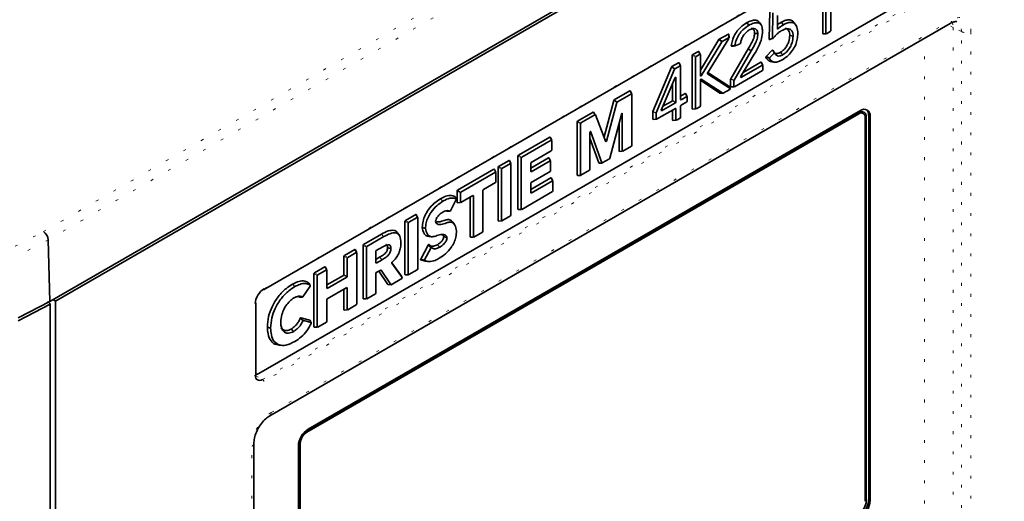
# Model space of a CAD drawing. Header units: millimetres. Extents: x 0 to 1118, y 0 to 864.
# Tile 102 of 250: x 208 to 244, y 666 to 684. Entities that reach past the tile are written whole.
import ezdxf

# ---------------------------------------------------------------- set-up
doc = ezdxf.new("R2010")
doc.units = ezdxf.units.MM
doc.linetypes.add('DOT2', pattern=[0.635, 0, -0.635])

msp = doc.modelspace()

# ---------------------------------------------------------------- linework, layer by layer
at = {"color": 7, "linetype": 'DOT2', "lineweight": 18}
for p, q in [((209.138, 675.812), (300.79, 728.722)), ((300.967, 728.423), (209.31, 675.511)), ((217.152, 673.724), (242.433, 688.318)), ((217.107, 670.431), (242.388, 685.025)), ((242.433, 684.948), (217.152, 670.354)), ((217.424, 669.223), (242.161, 683.504)), ((242.521, 683.092), (242.221, 683.242)), ((242.221, 683.242), (242.221, 651.229)), ((234.051, 682.864), (234.046, 683.001)), ((237.475, 683.019), (237.595, 683.024)), ((241.179, 651.219), (241.179, 682.852)), ((242.521, 651.056), (242.521, 683.092)), ((242.868, 683.096), (242.868, 651.06)), ((233.805, 682.717), (233.704, 682.798)), ((233.716, 682.81), (233.817, 682.729)), ((232.854, 682.154), (232.734, 682.224)), ((232.75, 682.252), (232.871, 682.183)), ((233.009, 682.263), (232.953, 682.369)), ((232.086, 681.721), (231.98, 681.799)), ((231.994, 681.816), (232.1, 681.738)), ((232.291, 681.848), (232.235, 681.955)), ((235.282, 681.867), (235.226, 681.974)), ((232.137, 681.431), (232.095, 681.399)), ((233.026, 681.558), (233.053, 681.483)), ((233.279, 681.561), (233.284, 681.553)), ((234.496, 681.457), (234.498, 681.415)), ((233.054, 681.364), (233.049, 681.362)), ((234.108, 681.024), (234.094, 681.081)), ((234.246, 681.31), (234.126, 681.358)), ((234.126, 681.086), (234.246, 681.09)), ((234.131, 681.375), (234.251, 681.327)), ((230.517, 680.823), (230.461, 680.93)), ((232.531, 680.731), (232.475, 680.838)), ((233.738, 680.849), (233.84, 680.843)), ((229.994, 680.509), (229.883, 680.584)), ((229.898, 680.605), (230.009, 680.53)), ((232.12, 680.494), (231.999, 680.563)), ((232.016, 680.592), (232.137, 680.522)), ((232.308, 680.643), (232.324, 680.612)), ((229.193, 680.059), (229.127, 680.16)), ((230.188, 680.09), (230.14, 680.017)), ((231.42, 680.124), (231.299, 680.167)), ((231.302, 680.179), (231.423, 680.136)), ((231.611, 680.239), (231.619, 680.205)), ((232.137, 680.286), (232.101, 680.285)), ((232.734, 680.282), (232.854, 680.287)), ((238.784, 680.097), (238.752, 680.116)), ((239.018, 680.012), (239.058, 679.987)), ((239.147, 680.038), (239.202, 680.008)), ((228.666, 679.735), (228.545, 679.805)), ((228.562, 679.834), (228.683, 679.764)), ((231.299, 679.906), (231.42, 679.911)), ((232.016, 679.868), (232.137, 679.873)), ((227.605, 679.14), (227.549, 679.247)), ((229.043, 679.432), (229.011, 679.344)), ((229.527, 679.259), (229.615, 679.1)), ((226.513, 678.491), (226.392, 678.56)), ((226.409, 678.589), (226.529, 678.52)), ((230.068, 678.743), (230.188, 678.748)), ((225.691, 678.177), (225.812, 678.108)), ((226.124, 678.288), (226.068, 678.395)), ((227.563, 678.388), (227.506, 678.495)), ((229.333, 678.313), (229.444, 678.312)), ((225.576, 677.972), (225.52, 678.078)), ((225.795, 678.079), (225.675, 678.149)), ((226.858, 678.022), (226.875, 677.991)), ((228.545, 677.864), (228.666, 677.869)), ((227.647, 677.658), (227.591, 677.765)), ((224.299, 677.215), (224.178, 677.285)), ((224.195, 677.313), (224.315, 677.244)), ((224.773, 677.115), (224.737, 677.114)), ((226.858, 677.244), (226.875, 677.212)), ((224.178, 676.875), (224.299, 676.88)), ((222.731, 676.329), (222.675, 676.436)), ((226.392, 676.624), (226.513, 676.628)), ((222.403, 676.12), (222.282, 676.19)), ((222.299, 676.219), (222.419, 676.149)), ((225.675, 676.207), (225.795, 676.212)), ((208.107, 675.276), (209.138, 675.812)), ((221.426, 675.715), (221.514, 675.626)), ((209.31, 675.511), (208.274, 674.972)), ((220.88, 675.242), (220.76, 675.311)), ((220.776, 675.34), (220.897, 675.27)), ((224.652, 675.617), (224.773, 675.622)), ((220.513, 675.049), (220.457, 675.155)), ((220.184, 674.84), (220.064, 674.909)), ((220.08, 674.938), (220.201, 674.869)), ((221.225, 674.697), (221.242, 674.666)), ((219.097, 674.212), (218.976, 674.282)), ((218.993, 674.31), (219.113, 674.241)), ((219.425, 674.421), (219.369, 674.528)), ((220.064, 674.245), (220.184, 674.175)), ((221.419, 674.41), (221.403, 674.41)), ((222.282, 674.249), (222.403, 674.253)), ((220.168, 674.146), (220.047, 674.216)), ((221.664, 673.883), (221.772, 673.88)), ((222.187, 674.139), (222.155, 674.185)), ((219.442, 673.768), (219.459, 673.737)), ((220.184, 673.763), (220.149, 673.762)), ((216.843, 670.532), (216.843, 673.188)), ((220.76, 673.37), (220.88, 673.374)), ((220.064, 672.968), (220.184, 672.973)), ((218.976, 672.34), (219.097, 672.345)), ((216.861, 670.563), (217.107, 670.431)), ((218.685, 668.53), (218.716, 668.512)), ((216.717, 635.963), (216.717, 667.999)), ((218.478, 668.099), (218.446, 668.117)), ((239.023, 666.025), (239.058, 666.003)), ((239.147, 666.054), (239.202, 666.024))]:
    msp.add_line(p, q, dxfattribs=at)
at = {"color": 7, "linetype": 'Continuous', "lineweight": 35}
for p, q in [((209.375, 673.27), (301.034, 726.183)), ((209.575, 673.283), (301.034, 726.081)), ((217.139, 673.695), (242.42, 688.289)), ((216.973, 670.645), (242.223, 685.222)), ((237.475, 684.961), (237.475, 683.019)), ((237.595, 684.891), (237.595, 683.024)), ((237.767, 683.123), (237.767, 683.963)), ((235.547, 683.848), (235.53, 682.812)), ((235.667, 683.778), (235.652, 682.851)), ((235.828, 683.198), (235.834, 683.677)), ((217.372, 669.109), (242.11, 683.389)), ((234.71, 683.408), (234.798, 683.32)), ((235.233, 683.334), (235.173, 683.419)), ((235.962, 683.428), (236.051, 683.34)), ((236.5, 683.325), (236.439, 683.41)), ((233.285, 681.581), (234.062, 682.837)), ((234.046, 683.001), (233.716, 682.81)), ((234.051, 682.864), (233.817, 682.729)), ((234.046, 683.001), (234.065, 682.995)), ((234.062, 682.837), (234.051, 682.864)), ((234.07, 682.859), (234.065, 682.995)), ((236.278, 682.95), (236.399, 682.918)), ((237.484, 683.007), (237.475, 683.019)), ((237.484, 683.007), (237.605, 683.012)), ((237.595, 683.024), (237.612, 683.014)), ((237.612, 683.014), (237.75, 683.094)), ((237.75, 683.094), (237.767, 683.123)), ((233.704, 682.798), (233.026, 681.683)), ((233.805, 682.717), (233.054, 681.482)), ((233.704, 682.798), (233.716, 682.81)), ((233.817, 682.729), (233.805, 682.717)), ((234.294, 682.567), (234.468, 682.65)), ((232.734, 682.224), (232.75, 682.252)), ((232.734, 682.224), (232.734, 680.282)), ((232.953, 682.369), (232.75, 682.252)), ((232.871, 682.183), (232.854, 682.154)), ((232.854, 682.154), (232.854, 680.287)), ((233.009, 682.263), (232.871, 682.183)), ((232.953, 682.369), (232.968, 682.367)), ((233.024, 682.26), (232.968, 682.367)), ((233.026, 682.253), (233.009, 682.263)), ((233.026, 681.48), (233.026, 682.253)), ((234.765, 682.458), (234.131, 681.375)), ((234.875, 682.393), (234.251, 681.327)), ((234.487, 681.441), (234.986, 682.263)), ((234.765, 682.458), (234.875, 682.393)), ((235.637, 682.414), (235.42, 682.185)), ((235.708, 682.305), (235.553, 682.141)), ((231.98, 681.799), (231.302, 680.179)), ((231.98, 681.799), (231.994, 681.816)), ((232.235, 681.955), (231.994, 681.816)), ((232.291, 681.848), (232.1, 681.738)), ((232.235, 681.955), (232.25, 681.953)), ((232.306, 681.846), (232.25, 681.953)), ((232.308, 681.839), (232.291, 681.848)), ((232.308, 680.621), (232.308, 681.839)), ((235.282, 681.867), (234.498, 681.415)), ((235.226, 681.974), (234.586, 681.604)), ((235.226, 681.974), (235.241, 681.972)), ((235.297, 681.865), (235.241, 681.972)), ((235.299, 681.858), (235.282, 681.867)), ((235.299, 681.698), (235.299, 681.858)), ((232.086, 681.721), (231.423, 680.136)), ((231.605, 680.226), (232.106, 681.424)), ((232.1, 681.738), (232.086, 681.721)), ((232.106, 681.424), (232.137, 681.431)), ((232.137, 681.431), (232.137, 680.522)), ((233.029, 681.468), (233.026, 681.48)), ((233.054, 681.482), (233.029, 681.468)), ((233.053, 681.483), (233.054, 681.482)), ((233.284, 681.553), (233.285, 681.581)), ((234.108, 681.024), (233.284, 681.553)), ((234.094, 681.081), (233.294, 681.595)), ((234.263, 681.081), (235.282, 681.669)), ((234.498, 681.415), (234.487, 681.441)), ((235.282, 681.669), (235.299, 681.698)), ((232.016, 681.208), (232.016, 680.592)), ((233.026, 681.335), (233.029, 681.35)), ((233.026, 680.386), (233.026, 681.335)), ((233.026, 681.321), (233.738, 680.849)), ((233.029, 681.35), (233.054, 681.365)), ((233.054, 681.365), (233.054, 681.364)), ((233.054, 681.364), (233.84, 680.843)), ((234.094, 681.081), (234.099, 681.073)), ((234.113, 681.016), (234.099, 681.073)), ((234.126, 681.358), (234.131, 681.375)), ((234.126, 681.358), (234.126, 681.086)), ((234.135, 681.074), (234.126, 681.086)), ((234.135, 681.074), (234.255, 681.078)), ((234.251, 681.327), (234.246, 681.31)), ((234.246, 681.31), (234.246, 681.09)), ((234.246, 681.09), (234.263, 681.081)), ((230.461, 680.93), (229.898, 680.605)), ((230.517, 680.823), (230.009, 680.53)), ((230.461, 680.93), (230.476, 680.928)), ((230.532, 680.821), (230.476, 680.928)), ((230.534, 680.814), (230.517, 680.823)), ((230.534, 678.947), (230.534, 680.814)), ((232.475, 680.838), (232.308, 680.741)), ((232.531, 680.731), (232.324, 680.612)), ((232.475, 680.838), (232.49, 680.836)), ((232.546, 680.729), (232.49, 680.836)), ((232.547, 680.721), (232.531, 680.731)), ((232.547, 680.562), (232.547, 680.721)), ((233.742, 680.848), (233.738, 680.849)), ((233.742, 680.848), (233.845, 680.842)), ((233.84, 680.843), (233.852, 680.844)), ((233.852, 680.844), (234.096, 680.984)), ((234.096, 680.984), (234.108, 681.024)), ((229.883, 680.584), (229.527, 679.259)), ((229.994, 680.509), (229.615, 679.1)), ((229.883, 680.584), (229.898, 680.605)), ((230.009, 680.53), (229.994, 680.509)), ((232.12, 680.494), (231.619, 680.205)), ((231.999, 680.563), (231.666, 680.371)), ((231.999, 680.563), (232.016, 680.592)), ((232.137, 680.522), (232.12, 680.494)), ((232.324, 680.612), (232.308, 680.621)), ((232.308, 680.385), (232.324, 680.414)), ((232.308, 679.971), (232.308, 680.385)), ((232.324, 680.414), (232.531, 680.533)), ((232.531, 680.533), (232.547, 680.562)), ((232.871, 680.277), (233.009, 680.357)), ((233.009, 680.357), (233.026, 680.386)), ((238.793, 680.14), (218.71, 668.546)), ((238.784, 680.097), (218.716, 668.512)), ((238.846, 680.214), (218.763, 668.62)), ((229.127, 680.16), (228.562, 679.834)), ((229.193, 680.059), (228.683, 679.764)), ((229.127, 680.16), (229.142, 680.156)), ((229.207, 680.057), (229.141, 680.158)), ((229.208, 680.055), (229.193, 680.059)), ((229.584, 679.082), (229.208, 680.055)), ((229.739, 678.482), (230.156, 680.078)), ((230.188, 680.09), (230.188, 678.748)), ((231.299, 680.167), (231.302, 680.179)), ((231.299, 680.167), (231.299, 679.906)), ((231.423, 680.136), (231.42, 680.124)), ((231.42, 680.124), (231.42, 679.911)), ((231.437, 679.901), (232.12, 680.296)), ((231.619, 680.205), (231.605, 680.226)), ((232.016, 680.236), (232.016, 679.868)), ((232.12, 680.296), (232.137, 680.286)), ((232.137, 680.286), (232.137, 679.873)), ((232.291, 679.943), (232.308, 679.971)), ((232.743, 680.27), (232.734, 680.282)), ((232.743, 680.27), (232.864, 680.275)), ((232.854, 680.287), (232.871, 680.277)), ((238.953, 680.114), (238.859, 680.168)), ((239.023, 665.993), (239.023, 679.96)), ((239.058, 666.003), (239.058, 679.987)), ((239.147, 666.054), (239.147, 680.038)), ((239.202, 666.024), (239.202, 680.008)), ((228.545, 679.805), (228.562, 679.834)), ((228.545, 679.805), (228.545, 677.864)), ((228.683, 679.764), (228.666, 679.735)), ((228.666, 679.735), (228.666, 677.869)), ((230.068, 679.74), (230.068, 678.743)), ((231.309, 679.894), (231.299, 679.906)), ((231.309, 679.894), (231.429, 679.899)), ((231.42, 679.911), (231.437, 679.901)), ((232.025, 679.856), (232.016, 679.868)), ((232.025, 679.856), (232.146, 679.861)), ((232.137, 679.873), (232.153, 679.863)), ((232.153, 679.863), (232.291, 679.943)), ((227.549, 679.247), (226.409, 678.589)), ((227.549, 679.247), (227.564, 679.245)), ((227.62, 679.138), (227.564, 679.245)), ((229.011, 678.068), (229.011, 679.407)), ((229.043, 679.432), (229.444, 678.312)), ((229.521, 679.245), (229.527, 679.259)), ((227.605, 679.14), (226.529, 678.52)), ((227.621, 679.131), (227.605, 679.14)), ((227.621, 678.775), (227.621, 679.131)), ((229.011, 679.212), (229.333, 678.313)), ((229.615, 679.1), (229.584, 679.082)), ((230.205, 678.738), (230.517, 678.918)), ((230.517, 678.918), (230.534, 678.947)), ((226.392, 678.56), (226.409, 678.589)), ((226.392, 678.56), (226.392, 676.624)), ((226.875, 678.325), (227.605, 678.747)), ((227.605, 678.747), (227.621, 678.775)), ((230.077, 678.731), (230.068, 678.743)), ((230.077, 678.731), (230.198, 678.736)), ((230.188, 678.748), (230.205, 678.738)), ((225.675, 678.149), (225.691, 678.177)), ((226.068, 678.395), (225.691, 678.177)), ((226.124, 678.288), (225.812, 678.108)), ((226.068, 678.395), (226.083, 678.393)), ((226.139, 678.286), (226.083, 678.393)), ((226.14, 678.278), (226.124, 678.288)), ((226.14, 676.411), (226.14, 678.278)), ((226.529, 678.52), (226.513, 678.491)), ((226.513, 678.491), (226.513, 676.628)), ((227.506, 678.495), (226.858, 678.12)), ((226.858, 678.296), (226.875, 678.325)), ((226.858, 678), (226.858, 678.296)), ((227.563, 678.388), (226.875, 677.991)), ((227.506, 678.495), (227.521, 678.492)), ((227.578, 678.386), (227.521, 678.492)), ((227.579, 678.378), (227.563, 678.388)), ((227.579, 678.023), (227.579, 678.378)), ((229.341, 678.306), (229.333, 678.313)), ((229.341, 678.306), (229.452, 678.306)), ((229.444, 678.312), (229.46, 678.308)), ((229.46, 678.308), (229.723, 678.46)), ((229.723, 678.46), (229.739, 678.482)), ((225.52, 678.078), (224.195, 677.313)), ((225.576, 677.972), (224.315, 677.244)), ((225.52, 678.078), (225.535, 678.076)), ((225.591, 677.97), (225.535, 678.076)), ((225.593, 677.962), (225.576, 677.972)), ((225.593, 677.627), (225.593, 677.962)), ((225.675, 678.149), (225.675, 676.207)), ((225.812, 678.108), (225.795, 678.079)), ((225.795, 678.079), (225.795, 676.212)), ((226.875, 677.991), (226.858, 678)), ((226.875, 677.597), (227.563, 677.994)), ((227.563, 677.994), (227.579, 678.023)), ((228.555, 677.852), (228.545, 677.864)), ((228.555, 677.852), (228.675, 677.857)), ((228.666, 677.869), (228.683, 677.859)), ((228.683, 677.859), (228.995, 678.04)), ((228.995, 678.04), (229.011, 678.068)), ((225.135, 677.343), (225.576, 677.598)), ((225.576, 677.598), (225.593, 677.627)), ((227.591, 677.765), (226.858, 677.342)), ((226.858, 677.568), (226.875, 677.597)), ((226.858, 677.222), (226.858, 677.568)), ((227.647, 677.658), (226.875, 677.212)), ((227.591, 677.765), (227.606, 677.763)), ((227.662, 677.656), (227.606, 677.763)), ((227.664, 677.648), (227.647, 677.658)), ((227.664, 677.293), (227.664, 677.648)), ((224.178, 677.285), (224.195, 677.313)), ((224.178, 677.285), (224.178, 676.875)), ((224.315, 677.244), (224.299, 677.215)), ((224.299, 677.215), (224.299, 676.88)), ((224.315, 676.87), (224.756, 677.125)), ((224.756, 677.125), (224.773, 677.115)), ((224.773, 677.115), (224.773, 675.622)), ((225.118, 677.315), (225.135, 677.343)), ((225.118, 675.821), (225.118, 677.315)), ((226.529, 676.619), (227.647, 677.264)), ((226.875, 677.212), (226.858, 677.222)), ((227.647, 677.264), (227.664, 677.293)), ((223.576, 677.003), (223.664, 676.915)), ((223.935, 676.569), (224.148, 676.978)), ((224.187, 676.863), (224.178, 676.875)), ((224.187, 676.863), (224.308, 676.868)), ((224.299, 676.88), (224.315, 676.87)), ((224.652, 677.065), (224.652, 675.617)), ((222.675, 676.436), (222.299, 676.219)), ((222.675, 676.436), (222.69, 676.434)), ((222.746, 676.327), (222.69, 676.434)), ((225.812, 676.202), (226.124, 676.382)), ((226.124, 676.382), (226.14, 676.411)), ((226.402, 676.612), (226.392, 676.624)), ((226.402, 676.612), (226.522, 676.616)), ((226.513, 676.628), (226.529, 676.619)), ((222.282, 676.19), (222.299, 676.219)), ((222.282, 676.19), (222.282, 674.249)), ((222.419, 676.149), (222.403, 676.12)), ((222.403, 676.12), (222.403, 674.253)), ((222.731, 676.329), (222.419, 676.149)), ((222.748, 676.32), (222.731, 676.329)), ((222.748, 674.453), (222.748, 676.32)), ((224.085, 676.072), (224.024, 676.157)), ((225.684, 676.195), (225.675, 676.207)), ((225.684, 676.195), (225.804, 676.2)), ((225.795, 676.212), (225.812, 676.202)), ((221.426, 675.715), (220.776, 675.34)), ((222.073, 675.686), (222.013, 675.771)), ((222.912, 675.959), (223.033, 675.928)), ((224.79, 675.612), (225.102, 675.792)), ((225.102, 675.792), (225.118, 675.821)), ((209.375, 673.27), (209.31, 675.511)), ((220.76, 675.311), (220.776, 675.34)), ((220.76, 675.311), (220.76, 673.37)), ((221.514, 675.626), (220.897, 675.27)), ((223.132, 675.322), (222.856, 674.805)), ((223.15, 675.635), (223.254, 675.625)), ((224.662, 675.605), (224.652, 675.617)), ((224.662, 675.605), (224.782, 675.61)), ((224.773, 675.622), (224.79, 675.612)), ((220.457, 675.155), (220.08, 674.938)), ((220.513, 675.049), (220.201, 674.869)), ((220.457, 675.155), (220.472, 675.153)), ((220.528, 675.047), (220.472, 675.153)), ((220.529, 675.039), (220.513, 675.049)), ((220.529, 673.172), (220.529, 675.039)), ((220.897, 675.27), (220.88, 675.242)), ((220.88, 675.242), (220.88, 673.374)), ((221.225, 675.092), (221.242, 675.121)), ((221.225, 674.676), (221.225, 675.092)), ((221.242, 675.121), (221.475, 675.256)), ((223.219, 675.213), (222.99, 674.783)), ((220.064, 674.909), (220.08, 674.938)), ((220.064, 674.909), (220.064, 674.245)), ((220.201, 674.869), (220.184, 674.84)), ((220.184, 674.84), (220.184, 674.175)), ((221.363, 674.874), (221.225, 674.795)), ((221.242, 674.666), (221.225, 674.676)), ((221.451, 674.786), (221.242, 674.666)), ((222.155, 674.185), (221.802, 674.668)), ((222.187, 674.139), (221.804, 674.661)), ((222.858, 674.779), (223.018, 674.732)), ((223.017, 674.73), (223.122, 674.721)), ((218.976, 674.282), (218.993, 674.31)), ((218.976, 674.282), (218.976, 672.34)), ((219.369, 674.528), (218.993, 674.31)), ((219.113, 674.241), (219.097, 674.212)), ((219.425, 674.421), (219.113, 674.241)), ((219.369, 674.528), (219.384, 674.526)), ((219.44, 674.419), (219.384, 674.526)), ((219.442, 674.411), (219.425, 674.421)), ((219.442, 673.747), (219.442, 674.411)), ((220.047, 674.216), (220.064, 674.245)), ((221.225, 674.289), (221.242, 674.318)), ((221.225, 673.574), (221.225, 674.289)), ((221.242, 674.318), (221.404, 674.411)), ((221.338, 674.373), (221.664, 673.883)), ((221.404, 674.411), (221.419, 674.41)), ((221.419, 674.41), (221.772, 673.88)), ((222.291, 674.237), (222.282, 674.249)), ((222.291, 674.237), (222.412, 674.241)), ((222.403, 674.253), (222.419, 674.244)), ((222.419, 674.244), (222.731, 674.424)), ((222.731, 674.424), (222.748, 674.453)), ((218.195, 673.898), (218.284, 673.809)), ((218.792, 673.931), (218.794, 673.928)), ((219.097, 674.212), (219.097, 672.345)), ((220.047, 674.216), (219.442, 673.867)), ((220.168, 674.146), (219.459, 673.737)), ((220.184, 674.175), (220.168, 674.146)), ((221.671, 673.879), (221.664, 673.883)), ((221.671, 673.879), (221.778, 673.876)), ((221.772, 673.88), (221.786, 673.878)), ((221.786, 673.878), (222.173, 674.102)), ((222.188, 674.138), (222.156, 674.185)), ((222.173, 674.102), (222.187, 674.139)), ((218.576, 673.441), (218.832, 673.829)), ((219.459, 673.737), (219.442, 673.747)), ((219.459, 673.363), (220.168, 673.773)), ((220.064, 673.713), (220.064, 672.968)), ((220.168, 673.773), (220.184, 673.763)), ((220.184, 673.763), (220.184, 672.973)), ((220.897, 673.365), (221.209, 673.545)), ((221.209, 673.545), (221.225, 673.574)), ((208.213, 672.666), (209.375, 673.27)), ((209.386, 673.174), (208.217, 672.566)), ((209.386, 673.174), (209.386, 627.499)), ((209.486, 673.334), (209.575, 673.283)), ((209.575, 627.608), (209.575, 673.283)), ((216.861, 670.558), (216.861, 673.213)), ((218.413, 673.45), (218.461, 673.428)), ((219.442, 673.335), (219.459, 673.363)), ((219.442, 672.544), (219.442, 673.335)), ((220.513, 673.143), (220.529, 673.172)), ((220.769, 673.358), (220.76, 673.37)), ((220.769, 673.358), (220.889, 673.362)), ((220.88, 673.374), (220.897, 673.365)), ((220.073, 672.956), (220.064, 672.968)), ((220.073, 672.956), (220.194, 672.961)), ((220.184, 672.973), (220.201, 672.963)), ((220.201, 672.963), (220.513, 673.143)), ((218.829, 672.581), (218.498, 672.671)), ((218.872, 672.496), (218.594, 672.572)), ((219.113, 672.335), (219.425, 672.515)), ((219.425, 672.515), (219.442, 672.544)), ((217.28, 672.331), (217.4, 672.299)), ((218.986, 672.328), (218.976, 672.34)), ((218.986, 672.328), (219.106, 672.333)), ((219.097, 672.345), (219.113, 672.335)), ((217.706, 671.678), (217.811, 671.669)), ((216.861, 670.624), (216.885, 670.622)), ((216.79, 636.065), (216.79, 668.101)), ((218.408, 668.004), (218.408, 654.02)), ((218.445, 668.087), (218.445, 654.103)), ((218.478, 668.099), (218.478, 654.132))]:
    msp.add_line(p, q, dxfattribs=at)
at = {"color": 7, "linetype": 'DOT2', "lineweight": 18, "flags": 128}
for points in [[(235.828, 683.237), (235.85, 683.192), (235.85, 683.192), (235.85, 683.192)], [(242.221, 683.242), (242.107, 683.293), (241.998, 683.325)], [(242.186, 683.428), (242.207, 683.357), (242.221, 683.242)]]:
    msp.add_lwpolyline(points, dxfattribs=at)
at = {"color": 7, "linetype": 'Continuous', "lineweight": 35, "flags": 128}
for points in [[(234.995, 683.035), (235.031, 683.025), (235.067, 683.016), (235.116, 683.003)], [(235.938, 682.335), (235.964, 682.308), (235.991, 682.282), (236.026, 682.246)], [(235.632, 681.986), (235.684, 681.981), (235.736, 681.977)], [(223.464, 675.332), (223.508, 675.288), (223.552, 675.244)], [(221.651, 675.227), (221.711, 675.211), (221.771, 675.195)], [(221.363, 674.874), (221.407, 674.83), (221.451, 674.786)], [(218.149, 672.264), (218.175, 672.237), (218.202, 672.211), (218.237, 672.176)]]:
    msp.add_lwpolyline(points, dxfattribs=at)
at = {"color": 7, "linetype": 'DOT2', "lineweight": 18}
for centre, radius, start, end in [((242.038, 683.491), 0.124, 305.1375, 6.1747), ((242.691, 683.439), 0.386, 243.854, 297.3007), ((216.83, 670.561), 0.0314, 294.3134, 354.3665), ((217.057, 670.349), 0.0958, 2.5546, 58.0228), ((217.301, 669.21), 0.124, 305.3986, 6.151), ((216.667, 668.113), 0.124, 293.8873, 354.1284)]:
    msp.add_arc(centre, radius, start, end, dxfattribs=at)
at = {"color": 7, "linetype": 'Continuous', "lineweight": 35}
for centre, radius, start, end in [((238.877, 679.983), 0.147, 350.786, 129.2033), ((238.897, 680.013), 0.164, 350.786, 129.2033), ((238.985, 680.043), 0.219, 350.786, 129.2033), ((238.886, 680.061), 0.261, 354.9887, 47.5908), ((217.121, 673.72), 0.0314, 305.6299, 5.6823), ((216.83, 673.216), 0.0314, 294.3134, 354.3665), ((216.898, 670.754), 0.132, 253.8828, 304.8683), ((219.18, 667.969), 0.772, 122.6055, 177.3945), ((219.021, 668.061), 0.576, 122.6055, 177.3945), ((218.996, 668.076), 0.519, 122.6055, 177.3945), ((238.379, 666.088), 0.768, 302.6055, 357.3945), ((238.483, 666.029), 0.576, 302.6055, 357.3945), ((238.43, 666.059), 0.772, 302.6055, 357.3945)]:
    msp.add_arc(centre, radius, start, end, dxfattribs=at)
at = {"color": 7, "linetype": 'DOT2', "lineweight": 18}
for centre, major_axis, ratio, start_param, end_param in [((242.16, 682.686), (0.501, 0.867), 0.576679, 5.498315, 7.067893), ((241.984, 682.788), (0.389, 0.643), 0.576058, 5.509867, 6.320374), ((217.152, 670.711), (0.219, 0.379), 0.577206, 2.356266, 3.926757), ((217.425, 668.407), (0.5, 0.866), 0.578085, 0.785926, 2.355504)]:
    msp.add_ellipse(centre, major_axis=major_axis, ratio=ratio, start_param=start_param, end_param=end_param, dxfattribs=at)
at = {"color": 7, "linetype": 'Continuous', "lineweight": 35}
for centre, major_axis, ratio, start_param, end_param in [((233.067, 681.433), (-0.0356, 0.0569), 0.315505, 5.548797, 7.013707), ((230.169, 680.065), (0.0102, 0.052), 0.304058, 5.285977, 7.653435), ((229.03, 679.403), (-0.0021, 0.0469), 0.398801, 5.369266, 7.741698), ((209.138, 675.608), (-0.12, 0.219), 0.562074, 3.974401, 5.510291), ((217.152, 673.366), (0.219, 0.379), 0.577557, 0.785469, 2.355961), ((217.108, 670.736), (0.189, 0.324), 0.577138, 2.35917, 3.929662)]:
    msp.add_ellipse(centre, major_axis=major_axis, ratio=ratio, start_param=start_param, end_param=end_param, dxfattribs=at)
for points, knots in [([(234.71, 683.408), (234.633, 683.358), (234.5, 683.271), (234.328, 683.072), (234.218, 682.867), (234.17, 682.698), (234.157, 682.608), (234.152, 682.577)], [0, 0, 0, 0, 0.290767, 0.50498, 0.721291, 0.90466, 1, 1, 1, 1]), ([(234.798, 683.32), (234.721, 683.27), (234.595, 683.186), (234.435, 682.999), (234.336, 682.816), (234.295, 682.674), (234.282, 682.6), (234.279, 682.582)], [0, 0, 0, 0, 0.324115, 0.535529, 0.74889, 0.937469, 1, 1, 1, 1]), ([(235.168, 683.413), (235.159, 683.43), (235.13, 683.48), (235.031, 683.511), (234.884, 683.499), (234.768, 683.439), (234.71, 683.408)], [0, 0, 0, 0, 0.119393, 0.357108, 0.676502, 1, 1, 1, 1]), ([(235.287, 683.102), (235.282, 683.165), (235.274, 683.273), (235.209, 683.377), (235.108, 683.42), (234.967, 683.408), (234.855, 683.35), (234.798, 683.32)], [0, 0, 0, 0, 0.232457, 0.391206, 0.550366, 0.768012, 1, 1, 1, 1]), ([(234.805, 683.152), (234.852, 683.173), (234.933, 683.211), (235.028, 683.197), (235.086, 683.148), (235.111, 683.078), (235.114, 683.024), (235.116, 683.003)], [0, 0, 0, 0, 0.298544, 0.512529, 0.694463, 0.876539, 1, 1, 1, 1]), ([(234.873, 683.206), (234.885, 683.206), (234.924, 683.206), (234.969, 683.166), (234.992, 683.099), (234.994, 683.053), (234.995, 683.035)], [0, 0, 0, 0, 0.157705, 0.51294, 0.816444, 1, 1, 1, 1]), ([(235.85, 683.192), (235.848, 683.191), (235.844, 683.187), (235.838, 683.185), (235.833, 683.186), (235.83, 683.189), (235.828, 683.193), (235.828, 683.197), (235.828, 683.198)], [0, 0, 0, 0, 0.190791, 0.3825, 0.553918, 0.712117, 0.8748, 1, 1, 1, 1]), ([(235.962, 683.428), (235.93, 683.409), (235.886, 683.383), (235.842, 683.349), (235.83, 683.339)], [0, 0, 0, 0, 0.716408, 1, 1, 1, 1]), ([(236.051, 683.34), (236.013, 683.317), (235.957, 683.282), (235.89, 683.23), (235.861, 683.203), (235.85, 683.192)], [0, 0, 0, 0, 0.550078, 0.830747, 1, 1, 1, 1]), ([(236.433, 683.403), (236.424, 683.422), (236.389, 683.486), (236.284, 683.526), (236.13, 683.512), (236.021, 683.458), (235.962, 683.428)], [0, 0, 0, 0, 0.122406, 0.424254, 0.693485, 1, 1, 1, 1]), ([(235.97, 683.121), (236.041, 683.154), (236.153, 683.207), (236.284, 683.188), (236.359, 683.124), (236.393, 683.025), (236.397, 682.951), (236.399, 682.918)], [0, 0, 0, 0, 0.326571, 0.510383, 0.695296, 0.864043, 1, 1, 1, 1]), ([(236.57, 683.017), (236.565, 683.102), (236.555, 683.247), (236.466, 683.383), (236.349, 683.435), (236.204, 683.417), (236.104, 683.367), (236.051, 683.34)], [0, 0, 0, 0, 0.269717, 0.456764, 0.644684, 0.810484, 1, 1, 1, 1]), ([(236.11, 683.199), (236.131, 683.198), (236.184, 683.195), (236.241, 683.139), (236.273, 683.049), (236.277, 682.981), (236.278, 682.95)], [0, 0, 0, 0, 0.193171, 0.497036, 0.771319, 1, 1, 1, 1]), ([(242.11, 683.389), (242.134, 683.403), (242.206, 683.44), (242.301, 683.456), (242.34, 683.453), (242.354, 683.44), (242.356, 683.439)], [0, 0, 0, 0, 0.194117, 0.56278, 0.940273, 1, 1, 1, 1]), ([(234.486, 682.674), (234.495, 682.717), (234.515, 682.804), (234.582, 682.938), (234.671, 683.053), (234.75, 683.118), (234.794, 683.145), (234.805, 683.152)], [0, 0, 0, 0, 0.224971, 0.462519, 0.700743, 0.923296, 1, 1, 1, 1]), ([(234.995, 683.035), (234.992, 682.989), (234.987, 682.888), (234.899, 682.684), (234.815, 682.543), (234.765, 682.458)], [0, 0, 0, 0, 0.245731, 0.545634, 1, 1, 1, 1]), ([(235.116, 683.003), (235.111, 682.939), (235.101, 682.819), (235.001, 682.606), (234.921, 682.471), (234.875, 682.393)], [0, 0, 0, 0, 0.316528, 0.604764, 1, 1, 1, 1]), ([(234.986, 682.263), (235.039, 682.355), (235.146, 682.54), (235.27, 682.836), (235.281, 683.015), (235.287, 683.102)], [0, 0, 0, 0, 0.338018, 0.678518, 1, 1, 1, 1]), ([(235.542, 682.799), (235.552, 682.802), (235.593, 682.816), (235.633, 682.828), (235.664, 682.837)], [0, 0, 0, 0, 0.242739, 1, 1, 1, 1]), ([(235.652, 682.851), (235.652, 682.848), (235.652, 682.844), (235.655, 682.839), (235.659, 682.837), (235.664, 682.838), (235.669, 682.84), (235.674, 682.844), (235.676, 682.848), (235.678, 682.849)], [0, 0, 0, 0, 0.1831102, 0.3340707, 0.4858599, 0.6182509, 0.7472535, 0.8900744, 1, 1, 1, 1]), ([(235.678, 682.849), (235.701, 682.877), (235.752, 682.94), (235.849, 683.04), (235.926, 683.091), (235.97, 683.121)], [0, 0, 0, 0, 0.255973, 0.572943, 1, 1, 1, 1]), ([(236.278, 682.95), (236.272, 682.879), (236.263, 682.762), (236.186, 682.591), (236.097, 682.462), (236.009, 682.38), (235.955, 682.345), (235.938, 682.335)], [0, 0, 0, 0, 0.315086, 0.511001, 0.70649, 0.907792, 1, 1, 1, 1]), ([(236.009, 682.064), (236.085, 682.114), (236.218, 682.203), (236.387, 682.405), (236.498, 682.611), (236.56, 682.824), (236.567, 682.951), (236.57, 683.017)], [0, 0, 0, 0, 0.2584156, 0.448012, 0.6382294, 0.8130379, 1, 1, 1, 1]), ([(236.399, 682.918), (236.392, 682.839), (236.381, 682.712), (236.296, 682.524), (236.198, 682.383), (236.102, 682.294), (236.043, 682.257), (236.026, 682.246)], [0, 0, 0, 0, 0.316094, 0.513515, 0.710544, 0.913649, 1, 1, 1, 1]), ([(234.161, 682.561), (234.159, 682.561), (234.156, 682.562), (234.153, 682.565), (234.151, 682.57), (234.152, 682.575), (234.152, 682.577)], [0, 0, 0, 0, 0.25231, 0.50265, 0.743566, 1, 1, 1, 1]), ([(234.161, 682.561), (234.166, 682.561), (234.208, 682.563), (234.25, 682.564), (234.288, 682.566)], [0, 0, 0, 0, 0.110759, 1, 1, 1, 1]), ([(234.279, 682.582), (234.279, 682.579), (234.278, 682.574), (234.28, 682.569), (234.284, 682.566), (234.288, 682.565), (234.292, 682.566), (234.294, 682.567)], [0, 0, 0, 0, 0.207993, 0.416676, 0.610783, 0.7974, 1, 1, 1, 1]), ([(234.468, 682.65), (234.47, 682.651), (234.474, 682.653), (234.479, 682.659), (234.483, 682.666), (234.485, 682.671), (234.486, 682.674), (234.486, 682.674)], [0, 0, 0, 0, 0.239729, 0.479986, 0.709771, 0.937645, 1, 1, 1, 1]), ([(235.542, 682.8), (235.541, 682.799), (235.539, 682.798), (235.535, 682.799), (235.532, 682.802), (235.531, 682.807), (235.53, 682.811), (235.53, 682.812)], [0, 0, 0, 0, 0.143648, 0.358223, 0.566288, 0.796503, 1, 1, 1, 1]), ([(235.412, 682.154), (235.411, 682.155), (235.41, 682.159), (235.41, 682.166), (235.412, 682.173), (235.415, 682.18), (235.419, 682.183), (235.42, 682.185)], [0, 0, 0, 0, 0.2110743, 0.4228169, 0.6205459, 0.8114922, 1, 1, 1, 1]), ([(235.412, 682.154), (235.445, 682.1), (235.5, 682.013), (235.597, 681.997), (235.634, 681.991)], [0, 0, 0, 0, 0.613096, 1, 1, 1, 1]), ([(235.553, 682.141), (235.551, 682.139), (235.548, 682.135), (235.544, 682.127), (235.543, 682.12), (235.543, 682.114), (235.544, 682.111), (235.545, 682.109)], [0, 0, 0, 0, 0.210592, 0.421857, 0.619022, 0.80931, 1, 1, 1, 1]), ([(235.545, 682.109), (235.575, 682.069), (235.631, 681.995), (235.76, 681.966), (235.889, 682), (235.972, 682.044), (236.009, 682.064)], [0, 0, 0, 0, 0.307843, 0.558571, 0.808783, 1, 1, 1, 1]), ([(235.637, 682.414), (235.639, 682.416), (235.643, 682.419), (235.649, 682.422), (235.654, 682.422), (235.657, 682.42), (235.658, 682.418), (235.658, 682.418)], [0, 0, 0, 0, 0.23726, 0.475179, 0.699541, 0.91857, 1, 1, 1, 1]), ([(235.729, 682.308), (235.725, 682.315), (235.701, 682.352), (235.677, 682.388), (235.658, 682.418)], [0, 0, 0, 0, 0.192099, 1, 1, 1, 1]), ([(235.938, 682.335), (235.899, 682.316), (235.83, 682.284), (235.748, 682.301), (235.706, 682.328), (235.693, 682.353), (235.692, 682.354)], [0, 0, 0, 0, 0.386097, 0.686833, 0.985832, 1, 1, 1, 1]), ([(235.73, 682.307), (235.729, 682.309), (235.727, 682.311), (235.723, 682.313), (235.717, 682.312), (235.712, 682.309), (235.71, 682.306), (235.708, 682.305)], [0, 0, 0, 0, 0.221322, 0.443251, 0.652719, 0.857441, 1, 1, 1, 1]), ([(236.026, 682.246), (235.988, 682.228), (235.916, 682.194), (235.825, 682.204), (235.764, 682.245), (235.74, 682.289), (235.73, 682.307)], [0, 0, 0, 0, 0.300278, 0.561655, 0.821933, 1, 1, 1, 1]), ([(224.104, 677.085), (224.048, 677.105), (223.933, 677.145), (223.742, 677.093), (223.621, 677.028), (223.576, 677.003)], [0, 0, 0, 0, 0.36612, 0.764145, 1, 1, 1, 1]), ([(223.576, 677.003), (223.5, 676.954), (223.347, 676.854), (223.153, 676.638), (223.011, 676.409), (222.929, 676.177), (222.918, 676.034), (222.912, 675.959)], [0, 0, 0, 0, 0.231943, 0.465645, 0.637986, 0.810895, 1, 1, 1, 1]), ([(223.664, 676.915), (223.588, 676.865), (223.435, 676.765), (223.247, 676.55), (223.116, 676.329), (223.047, 676.12), (223.038, 675.993), (223.033, 675.928)], [0, 0, 0, 0, 0.244973, 0.492034, 0.658955, 0.826158, 1, 1, 1, 1]), ([(224.147, 677.004), (224.089, 677.019), (223.969, 677.05), (223.793, 676.987), (223.691, 676.93), (223.664, 676.915)], [0, 0, 0, 0, 0.408179, 0.847907, 1, 1, 1, 1]), ([(224.104, 677.085), (224.105, 677.084), (224.107, 677.084), (224.108, 677.081), (224.108, 677.081)], [0, 0, 0, 0, 0.813948, 1, 1, 1, 1]), ([(224.151, 677), (224.148, 677.006), (224.134, 677.033), (224.12, 677.059), (224.108, 677.081)], [0, 0, 0, 0, 0.194358, 1, 1, 1, 1]), ([(224.148, 676.978), (224.15, 676.981), (224.152, 676.986), (224.153, 676.993), (224.152, 676.999), (224.15, 677.003), (224.148, 677.004), (224.147, 677.004)], [0, 0, 0, 0, 0.220415, 0.44144, 0.649909, 0.853469, 1, 1, 1, 1]), ([(223.4, 676.175), (223.404, 676.203), (223.41, 676.252), (223.445, 676.323), (223.505, 676.4), (223.578, 676.468), (223.637, 676.505), (223.657, 676.517)], [0, 0, 0, 0, 0.200867, 0.341028, 0.480701, 0.819448, 1, 1, 1, 1]), ([(223.657, 676.517), (223.682, 676.53), (223.731, 676.555), (223.811, 676.576), (223.873, 676.576), (223.904, 676.558), (223.91, 676.554)], [0, 0, 0, 0, 0.2660514, 0.5322289, 0.9036451, 1, 1, 1, 1]), ([(223.792, 676.569), (223.794, 676.568), (223.805, 676.565), (223.814, 676.556), (223.821, 676.549)], [0, 0, 0, 0, 0.1499205, 1, 1, 1, 1]), ([(223.827, 676.548), (223.83, 676.548), (223.86, 676.55), (223.889, 676.551), (223.915, 676.553)], [0, 0, 0, 0, 0.093902, 1, 1, 1, 1]), ([(223.91, 676.554), (223.911, 676.554), (223.914, 676.552), (223.92, 676.554), (223.925, 676.557), (223.931, 676.562), (223.933, 676.567), (223.935, 676.569)], [0, 0, 0, 0, 0.207914, 0.416525, 0.610414, 0.796786, 1, 1, 1, 1]), ([(224.161, 675.832), (224.147, 675.911), (224.124, 676.037), (224.026, 676.14), (223.917, 676.163), (223.765, 676.121), (223.62, 676.063), (223.493, 676.067), (223.426, 676.105), (223.407, 676.156), (223.4, 676.175)], [0, 0, 0, 0, 0.20664, 0.328767, 0.45136, 0.55654, 0.752904, 0.847314, 0.942612, 1, 1, 1, 1]), ([(224.02, 676.152), (224.003, 676.175), (223.96, 676.233), (223.849, 676.256), (223.695, 676.217), (223.554, 676.156), (223.473, 676.162), (223.448, 676.164)], [0, 0, 0, 0, 0.150269, 0.370595, 0.582809, 0.870323, 1, 1, 1, 1]), ([(222.008, 675.766), (221.999, 675.781), (221.971, 675.832), (221.858, 675.866), (221.669, 675.845), (221.511, 675.76), (221.426, 675.715)], [0, 0, 0, 0, 0.08933, 0.292014, 0.617111, 1, 1, 1, 1]), ([(222.138, 675.404), (222.132, 675.489), (222.122, 675.62), (222.042, 675.736), (221.919, 675.776), (221.737, 675.747), (221.59, 675.667), (221.514, 675.626)], [0, 0, 0, 0, 0.2488303, 0.3838809, 0.519403, 0.7516761, 1, 1, 1, 1]), ([(222.912, 675.959), (222.928, 675.881), (222.954, 675.752), (223.05, 675.65), (223.124, 675.644), (223.153, 675.642)], [0, 0, 0, 0, 0.474564, 0.789735, 1, 1, 1, 1]), ([(223.033, 675.928), (223.049, 675.85), (223.074, 675.723), (223.185, 675.629), (223.323, 675.615), (223.5, 675.687), (223.656, 675.717), (223.758, 675.687), (223.8, 675.642), (223.812, 675.605), (223.816, 675.593)], [0, 0, 0, 0, 0.204779, 0.331526, 0.458556, 0.626522, 0.807699, 0.893508, 0.964406, 1, 1, 1, 1]), ([(223.53, 674.837), (223.606, 674.886), (223.758, 674.984), (223.948, 675.194), (224.077, 675.413), (224.147, 675.626), (224.156, 675.759), (224.161, 675.832)], [0, 0, 0, 0, 0.241818, 0.486232, 0.64646, 0.806691, 1, 1, 1, 1]), ([(223.629, 675.697), (223.641, 675.691), (223.672, 675.679), (223.686, 675.642), (223.695, 675.621)], [0, 0, 0, 0, 0.411152, 1, 1, 1, 1]), ([(221.475, 675.256), (221.539, 675.289), (221.623, 675.332), (221.712, 675.332), (221.749, 675.303), (221.767, 675.255), (221.77, 675.213), (221.771, 675.195)], [0, 0, 0, 0, 0.4668109, 0.6066953, 0.7239568, 0.8781036, 1, 1, 1, 1]), ([(221.586, 675.338), (221.592, 675.338), (221.611, 675.338), (221.635, 675.314), (221.648, 675.272), (221.65, 675.24), (221.651, 675.227)], [0, 0, 0, 0, 0.129123, 0.415257, 0.777051, 1, 1, 1, 1]), ([(221.814, 674.696), (221.867, 674.746), (221.961, 674.835), (222.062, 675.015), (222.122, 675.195), (222.138, 675.324), (222.138, 675.393), (222.138, 675.404)], [0, 0, 0, 0, 0.268746, 0.48637, 0.702934, 0.954444, 1, 1, 1, 1]), ([(223.132, 675.322), (223.133, 675.324), (223.136, 675.329), (223.142, 675.335), (223.148, 675.338), (223.153, 675.338), (223.156, 675.337), (223.157, 675.336), (223.157, 675.336)], [0, 0, 0, 0, 0.203629, 0.407988, 0.596795, 0.777016, 0.96434, 1, 1, 1, 1]), ([(223.464, 675.332), (223.414, 675.31), (223.325, 675.269), (223.221, 675.284), (223.177, 675.32), (223.157, 675.336)], [0, 0, 0, 0, 0.414321, 0.745968, 1, 1, 1, 1]), ([(223.695, 675.621), (223.693, 675.605), (223.688, 675.572), (223.665, 675.52), (223.618, 675.456), (223.55, 675.388), (223.492, 675.35), (223.464, 675.332)], [0, 0, 0, 0, 0.135827, 0.272596, 0.400472, 0.710184, 1, 1, 1, 1]), ([(223.816, 675.593), (223.814, 675.572), (223.809, 675.531), (223.782, 675.466), (223.73, 675.389), (223.651, 675.308), (223.585, 675.265), (223.552, 675.244)], [0, 0, 0, 0, 0.147124, 0.285645, 0.423935, 0.713566, 1, 1, 1, 1]), ([(223.695, 675.621), (223.715, 675.617), (223.755, 675.607), (223.796, 675.597), (223.816, 675.593)], [0, 0, 0, 0, 0.5, 1, 1, 1, 1]), ([(221.651, 675.227), (221.649, 675.201), (221.645, 675.158), (221.623, 675.094), (221.585, 675.035), (221.496, 674.956), (221.418, 674.909), (221.363, 674.874)], [0, 0, 0, 0, 0.174015, 0.278479, 0.383608, 0.558364, 1, 1, 1, 1]), ([(221.771, 675.195), (221.768, 675.155), (221.762, 675.095), (221.724, 675.012), (221.664, 674.931), (221.568, 674.856), (221.489, 674.809), (221.451, 674.786)], [0, 0, 0, 0, 0.228702, 0.336716, 0.444905, 0.728171, 1, 1, 1, 1]), ([(223.245, 675.227), (223.243, 675.228), (223.24, 675.23), (223.235, 675.229), (223.229, 675.226), (223.224, 675.221), (223.221, 675.216), (223.22, 675.214), (223.219, 675.213)], [0, 0, 0, 0, 0.204838, 0.410397, 0.600626, 0.782583, 0.971897, 1, 1, 1, 1]), ([(223.552, 675.244), (223.498, 675.219), (223.401, 675.176), (223.299, 675.19), (223.257, 675.219), (223.245, 675.227)], [0, 0, 0, 0, 0.464217, 0.835411, 1, 1, 1, 1]), ([(221.804, 674.661), (221.803, 674.663), (221.801, 674.666), (221.801, 674.673), (221.803, 674.68), (221.806, 674.687), (221.81, 674.692), (221.813, 674.695), (221.814, 674.696)], [0, 0, 0, 0, 0.19227, 0.3854211, 0.5591533, 0.7203327, 0.8862943, 1, 1, 1, 1]), ([(222.858, 674.779), (222.856, 674.78), (222.854, 674.781), (222.852, 674.787), (222.852, 674.793), (222.854, 674.8), (222.856, 674.803), (222.856, 674.805)], [0, 0, 0, 0, 0.220215, 0.441041, 0.649282, 0.852569, 1, 1, 1, 1]), ([(222.99, 674.783), (222.989, 674.781), (222.987, 674.776), (222.986, 674.769), (222.986, 674.763), (222.988, 674.759), (222.991, 674.758), (222.992, 674.757)], [0, 0, 0, 0, 0.219884, 0.440381, 0.64825, 0.85111, 1, 1, 1, 1]), ([(222.992, 674.757), (223.047, 674.739), (223.163, 674.701), (223.355, 674.743), (223.481, 674.81), (223.53, 674.837)], [0, 0, 0, 0, 0.359198, 0.748883, 1, 1, 1, 1]), ([(218.195, 673.898), (218.12, 673.849), (217.94, 673.733), (217.671, 673.458), (217.445, 673.092), (217.305, 672.697), (217.288, 672.458), (217.28, 672.331)], [0, 0, 0, 0, 0.157699, 0.376146, 0.587405, 0.779994, 1, 1, 1, 1]), ([(218.792, 673.931), (218.744, 673.963), (218.643, 674.029), (218.429, 674.01), (218.274, 673.935), (218.195, 673.898)], [0, 0, 0, 0, 0.3105707, 0.6500917, 1, 1, 1, 1]), ([(218.834, 673.858), (218.783, 673.886), (218.677, 673.943), (218.476, 673.906), (218.342, 673.839), (218.284, 673.809)], [0, 0, 0, 0, 0.343612, 0.716193, 1, 1, 1, 1]), ([(218.837, 673.855), (218.834, 673.86), (218.82, 673.885), (218.806, 673.909), (218.795, 673.928)], [0, 0, 0, 0, 0.204423, 1, 1, 1, 1]), ([(218.284, 673.809), (218.208, 673.761), (218.034, 673.648), (217.774, 673.381), (217.558, 673.032), (217.424, 672.651), (217.409, 672.421), (217.4, 672.299)], [0, 0, 0, 0, 0.163424, 0.377949, 0.588347, 0.779906, 1, 1, 1, 1]), ([(218.832, 673.829), (218.834, 673.832), (218.836, 673.836), (218.839, 673.844), (218.839, 673.85), (218.837, 673.855), (218.835, 673.857), (218.834, 673.858)], [0, 0, 0, 0, 0.2156292, 0.4318962, 0.6349191, 0.8321313, 1, 1, 1, 1]), ([(209.386, 673.174), (209.385, 673.176), (209.379, 673.181), (209.356, 673.204), (209.326, 673.236), (209.297, 673.254), (209.287, 673.26)], [0, 0, 0, 0, 0.047268, 0.177379, 0.70201, 1, 1, 1, 1]), ([(217.767, 672.511), (217.775, 672.604), (217.788, 672.763), (217.886, 673.008), (218.013, 673.202), (218.143, 673.327), (218.222, 673.378), (218.249, 673.395)], [0, 0, 0, 0, 0.287961, 0.494397, 0.701017, 0.897802, 1, 1, 1, 1]), ([(218.249, 673.395), (218.282, 673.412), (218.361, 673.452), (218.471, 673.471), (218.529, 673.442), (218.553, 673.43)], [0, 0, 0, 0, 0.298258, 0.704903, 1, 1, 1, 1]), ([(218.467, 673.427), (218.47, 673.427), (218.501, 673.427), (218.531, 673.428), (218.558, 673.429)], [0, 0, 0, 0, 0.112263, 1, 1, 1, 1]), ([(218.553, 673.43), (218.555, 673.429), (218.557, 673.428), (218.563, 673.429), (218.569, 673.433), (218.573, 673.437), (218.575, 673.44), (218.576, 673.441)], [0, 0, 0, 0, 0.227624, 0.455824, 0.672332, 0.885161, 1, 1, 1, 1]), ([(218.237, 672.176), (218.173, 672.147), (218.059, 672.097), (217.921, 672.13), (217.827, 672.218), (217.777, 672.352), (217.77, 672.462), (217.767, 672.511)], [0, 0, 0, 0, 0.242823, 0.434574, 0.625604, 0.831542, 1, 1, 1, 1]), ([(218.475, 672.654), (218.458, 672.616), (218.419, 672.533), (218.334, 672.413), (218.238, 672.321), (218.174, 672.28), (218.149, 672.264)], [0, 0, 0, 0, 0.228694, 0.503265, 0.802424, 1, 1, 1, 1]), ([(218.57, 672.555), (218.539, 672.495), (218.473, 672.374), (218.349, 672.249), (218.268, 672.196), (218.237, 672.176)], [0, 0, 0, 0, 0.369502, 0.75443, 1, 1, 1, 1]), ([(218.284, 671.809), (218.36, 671.859), (218.512, 671.961), (218.724, 672.192), (218.826, 672.379), (218.875, 672.471)], [0, 0, 0, 0, 0.336603, 0.674765, 1, 1, 1, 1]), ([(218.475, 672.654), (218.476, 672.656), (218.479, 672.661), (218.484, 672.667), (218.49, 672.67), (218.495, 672.672), (218.497, 672.671), (218.498, 672.671)], [0, 0, 0, 0, 0.219559, 0.439734, 0.647233, 0.849659, 1, 1, 1, 1]), ([(218.594, 672.572), (218.592, 672.572), (218.589, 672.573), (218.583, 672.57), (218.577, 672.566), (218.573, 672.56), (218.571, 672.556), (218.57, 672.555)], [0, 0, 0, 0, 0.220569, 0.441747, 0.650375, 0.854089, 1, 1, 1, 1]), ([(218.829, 672.581), (218.83, 672.58), (218.833, 672.579), (218.834, 672.577), (218.834, 672.576)], [0, 0, 0, 0, 0.662791, 1, 1, 1, 1]), ([(218.878, 672.491), (218.875, 672.497), (218.86, 672.525), (218.846, 672.553), (218.834, 672.576)], [0, 0, 0, 0, 0.193507, 1, 1, 1, 1]), ([(218.875, 672.471), (218.876, 672.473), (218.879, 672.478), (218.879, 672.485), (218.878, 672.491), (218.875, 672.494), (218.873, 672.495), (218.872, 672.496)], [0, 0, 0, 0, 0.218877, 0.438372, 0.645115, 0.846657, 1, 1, 1, 1]), ([(217.28, 672.331), (217.284, 672.246), (217.295, 672.05), (217.4, 671.815), (217.556, 671.688), (217.678, 671.691), (217.711, 671.692)], [0, 0, 0, 0, 0.243829, 0.565164, 0.880634, 1, 1, 1, 1]), ([(217.4, 672.299), (217.405, 672.214), (217.416, 672.024), (217.517, 671.792), (217.709, 671.666), (217.972, 671.658), (218.171, 671.754), (218.284, 671.809)], [0, 0, 0, 0, 0.163466, 0.369112, 0.571813, 0.757328, 1, 1, 1, 1]), ([(218.149, 672.264), (218.09, 672.238), (217.984, 672.191), (217.856, 672.218), (217.805, 672.276), (217.78, 672.304)], [0, 0, 0, 0, 0.391025, 0.70141, 1, 1, 1, 1]), ([(216.79, 668.101), (216.792, 668.132), (216.795, 668.222), (216.835, 668.401), (216.928, 668.623), (217.061, 668.831), (217.217, 669.005), (217.321, 669.075), (217.372, 669.109)], [0, 0, 0, 0, 0.092219, 0.271453, 0.454143, 0.638931, 0.823161, 1, 1, 1, 1])]:
    msp.add_open_spline(points, degree=3, knots=knots, dxfattribs=at)
at = {"color": 7, "linetype": 'DOT2', "lineweight": 18}
for points, knots in [([(235.53, 682.812), (235.543, 682.816), (235.569, 682.825), (235.607, 682.837), (235.635, 682.846), (235.65, 682.85), (235.652, 682.851)], [0, 0, 0, 0, 0.314412, 0.628825, 0.956086, 1, 1, 1, 1]), ([(234.152, 682.577), (234.167, 682.577), (234.197, 682.578), (234.239, 682.58), (234.266, 682.581), (234.279, 682.582), (234.279, 682.582)], [0, 0, 0, 0, 0.3512261, 0.7024523, 0.9998946, 1, 1, 1, 1]), ([(235.545, 682.109), (235.52, 682.118), (235.475, 682.133), (235.431, 682.147), (235.412, 682.154)], [0, 0, 0, 0, 0.56247, 1, 1, 1, 1]), ([(235.42, 682.185), (235.436, 682.18), (235.48, 682.165), (235.524, 682.15), (235.553, 682.141)], [0, 0, 0, 0, 0.352435, 1, 1, 1, 1]), ([(235.708, 682.305), (235.704, 682.312), (235.691, 682.332), (235.669, 682.365), (235.65, 682.395), (235.639, 682.411), (235.637, 682.414)], [0, 0, 0, 0, 0.1970272, 0.5537373, 0.9104474, 1, 1, 1, 1]), ([(224.147, 677.004), (224.139, 677.019), (224.124, 677.046), (224.11, 677.073), (224.104, 677.085)], [0, 0, 0, 0, 0.553395, 1, 1, 1, 1]), ([(223.821, 676.549), (223.845, 676.551), (223.874, 676.553), (223.904, 676.554), (223.91, 676.554), (223.91, 676.554)], [0, 0, 0, 0, 0.790307, 0.999895, 1, 1, 1, 1]), ([(223.219, 675.213), (223.203, 675.234), (223.174, 675.27), (223.145, 675.306), (223.132, 675.322)], [0, 0, 0, 0, 0.571232, 1, 1, 1, 1]), ([(223.157, 675.336), (223.167, 675.323), (223.188, 675.298), (223.217, 675.262), (223.236, 675.238), (223.245, 675.227), (223.245, 675.227)], [0, 0, 0, 0, 0.349324, 0.698649, 0.999895, 1, 1, 1, 1]), ([(222.856, 674.805), (222.872, 674.803), (222.917, 674.795), (222.961, 674.788), (222.99, 674.783)], [0, 0, 0, 0, 0.355731, 1, 1, 1, 1]), ([(222.992, 674.757), (222.967, 674.761), (222.922, 674.768), (222.878, 674.776), (222.858, 674.779)], [0, 0, 0, 0, 0.55391, 1, 1, 1, 1]), ([(218.834, 673.858), (218.826, 673.872), (218.812, 673.896), (218.798, 673.92), (218.792, 673.931)], [0, 0, 0, 0, 0.557295, 1, 1, 1, 1]), ([(218.461, 673.428), (218.486, 673.429), (218.516, 673.429), (218.547, 673.43), (218.553, 673.43), (218.553, 673.43)], [0, 0, 0, 0, 0.805128, 0.999893, 1, 1, 1, 1]), ([(218.57, 672.555), (218.57, 672.555), (218.553, 672.573), (218.521, 672.606), (218.489, 672.639), (218.475, 672.654)], [0, 0, 0, 0, 0.000107, 0.554086, 1, 1, 1, 1]), ([(218.498, 672.671), (218.51, 672.659), (218.532, 672.636), (218.564, 672.603), (218.584, 672.582), (218.594, 672.572)], [0, 0, 0, 0, 0.355598, 0.711195, 1, 1, 1, 1]), ([(218.872, 672.496), (218.864, 672.511), (218.85, 672.54), (218.835, 672.568), (218.829, 672.581)], [0, 0, 0, 0, 0.55438, 1, 1, 1, 1])]:
    msp.add_open_spline(points, degree=3, knots=knots, dxfattribs=at)

doc.saveas('drawing.dxf')
